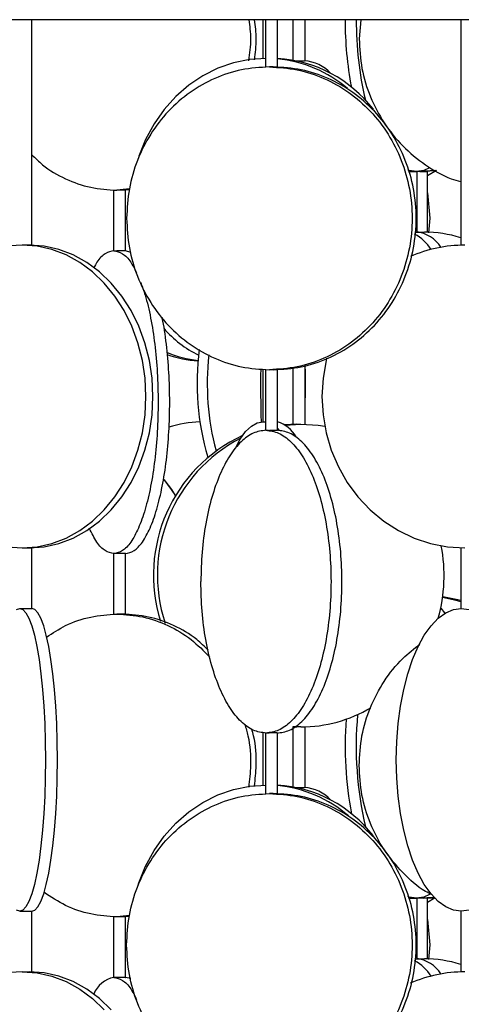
# Model space of a CAD drawing. Header units: millimetres. Extents: x 599 to 2581, y 477 to 2698.
# Tile 13 of 31: x 767 to 840, y 1596 to 1758. Entities that reach past the tile are written whole.
import ezdxf

# ---------------------------------------------------------------- set-up
doc = ezdxf.new("R2010")
doc.units = ezdxf.units.MM

msp = doc.modelspace()

# ---------------------------------------------------------------- linework, layer by layer
at = {"color": 7, "linetype": 'Continuous', "lineweight": 25}
for p, q in [((1193.43, 1758.17), (618.43, 1758.17)), ((769.44, 1720.93), (769.44, 1758.17)), ((807.56, 1758.17), (807.56, 1751.78)), ((807.98, 1758.17), (807.98, 1750.35)), ((809.98, 1750.35), (809.98, 1758.17)), ((812.53, 1758.17), (812.53, 1751.47)), ((814.53, 1751.38), (814.53, 1758.17)), ((823.76, 1758.17), (823.46, 1755.01)), ((840.22, 1758.17), (840.22, 1720.93)), ((813.48, 1751.28), (814.43, 1751.38)), ((833.02, 1723.1), (833.02, 1733.1)), ((833.46, 1733.1), (833.09, 1733.11)), ((836.03, 1733.25), (833.46, 1733.1)), ((836.23, 1733.21), (834.03, 1733.1)), ((836.22, 1733.28), (834.75, 1732.41)), ((834.75, 1723.1), (834.75, 1733.12)), ((785.54, 1730.25), (783.46, 1730.01)), ((784.83, 1730.06), (785.53, 1730.14)), ((782.93, 1730.04), (782.93, 1719.99)), ((784.93, 1719.99), (784.93, 1730.04)), ((834.75, 1729.57), (835.14, 1725.37)), ((835.14, 1725.37), (834.92, 1722.98)), ((833.27, 1723.1), (833.02, 1723.1)), ((833.33, 1723.08), (834.22, 1723.1)), ((785.77, 1719.72), (784.89, 1720.01)), ((814.53, 1691.37), (814.53, 1701.05)), ((807.56, 1700.48), (807.56, 1691.78)), ((807.98, 1700.39), (807.98, 1690.35)), ((809.98, 1690.35), (809.98, 1700.39)), ((812.53, 1700.7), (812.53, 1691.36)), ((807.62, 1691.78), (807.98, 1691.76)), ((813.2, 1691.38), (811.13, 1691.28)), ((811.22, 1691.22), (813.86, 1691.38)), ((809.98, 1690.7), (810.24, 1690.45)), ((769.44, 1660.94), (769.44, 1670.96)), ((782.93, 1670.04), (782.93, 1659.99)), ((784.93, 1659.99), (784.93, 1670.04)), ((840.22, 1670.95), (840.22, 1660.94)), ((812.53, 1641.4), (812.53, 1631.47)), ((812.75, 1641.38), (813.2, 1641.38)), ((813.86, 1641.38), (812.89, 1641.4)), ((814.53, 1631.38), (814.53, 1641.39)), ((807.56, 1640.49), (807.56, 1631.78)), ((807.98, 1640.39), (807.98, 1630.35)), ((809.98, 1630.35), (809.98, 1640.39)), ((813.48, 1631.28), (814.43, 1631.38)), ((833.02, 1603.1), (833.02, 1613.1)), ((833.46, 1613.1), (833.09, 1613.11)), ((835.84, 1613.23), (833.46, 1613.1)), ((834.03, 1613.1), (835.88, 1613.18)), ((836.03, 1613.17), (834.75, 1612.41)), ((834.75, 1603.1), (834.75, 1613.12)), ((769.44, 1600.93), (769.44, 1610.94)), ((782.93, 1610.04), (782.93, 1600.01)), ((785.54, 1610.25), (783.46, 1610.01)), ((784.83, 1610.06), (785.53, 1610.14)), ((784.93, 1600.01), (784.93, 1610.04)), ((840.22, 1610.94), (840.22, 1600.93)), ((834.75, 1609.57), (835.14, 1605.37)), ((835.14, 1605.37), (834.92, 1602.98)), ((833.27, 1603.1), (833.02, 1603.1)), ((833.33, 1603.08), (834.22, 1603.1))]:
    msp.add_line(p, q, dxfattribs=at)
at = {"color": 7, "linetype": 'Continuous', "lineweight": 25, "flags": 128}
for points in [[(808.12, 1751.78), (805.41, 1751.6), (802.75, 1751.06), (800.16, 1750.16), (797.68, 1748.92), (795.36, 1747.36), (793.22, 1745.5), (791.3, 1743.36), (789.63, 1740.99), (788.23, 1738.4), (787.11, 1735.65), (787.03, 1735.39)], [(832.94, 1733.1), (831.74, 1733.29), (831.47, 1733.38)], [(835.1, 1733.7), (834.14, 1733.29), (832.94, 1733.1)], [(767.86, 1670.94), (770.32, 1671.12), (772.75, 1671.67), (775.1, 1672.57), (777.35, 1673.81), (779.46, 1675.37), (781.4, 1677.23), (783.15, 1679.36), (784.67, 1681.74), (785.94, 1684.32), (786.96, 1687.08), (787.69, 1689.96), (788.13, 1692.93), (788.28, 1695.94), (788.13, 1698.96), (787.69, 1701.92), (786.96, 1704.81), (785.94, 1707.56), (784.67, 1710.14), (783.15, 1712.52), (781.4, 1714.65), (779.46, 1716.52), (777.35, 1718.08), (775.1, 1719.32), (772.75, 1720.22), (770.32, 1720.76), (767.86, 1720.94)], [(769.01, 1670.94), (771.47, 1671.12), (773.9, 1671.67), (776.26, 1672.57), (778.5, 1673.81), (780.62, 1675.37), (782.56, 1677.23), (784.3, 1679.36), (785.82, 1681.74), (787.1, 1684.32), (788.11, 1687.08), (788.84, 1689.96), (789.29, 1692.93), (789.44, 1695.94), (789.29, 1698.96), (788.84, 1701.92), (788.11, 1704.81), (787.1, 1707.56), (785.82, 1710.14), (784.3, 1712.52), (782.56, 1714.65), (780.62, 1716.52), (778.5, 1718.08), (776.26, 1719.32), (773.9, 1720.22), (771.47, 1720.76), (769.01, 1720.94)], [(748.1, 1702.28), (748.03, 1701.92), (747.58, 1698.96), (747.44, 1695.94), (747.58, 1692.93), (748.03, 1689.96), (748.76, 1687.08), (749.77, 1684.32), (751.05, 1681.74), (752.57, 1679.36), (754.32, 1677.23), (756.26, 1675.37), (758.37, 1673.81), (760.62, 1672.57), (762.97, 1671.67), (765.4, 1671.12), (767.86, 1670.94)], [(818.1, 1702.29), (818.02, 1701.92), (817.5, 1698.96), (817.33, 1695.94), (817.5, 1692.93), (818.02, 1689.96), (818.86, 1687.08), (820.03, 1684.32), (821.5, 1681.74), (823.26, 1679.36), (825.27, 1677.23), (827.51, 1675.37), (829.94, 1673.81), (832.53, 1672.57), (835.25, 1671.67), (838.05, 1671.12), (840.89, 1670.94)], [(814.53, 1700.47), (814.54, 1698.1), (814.53, 1695.74)], [(803.03, 1687.43), (803.83, 1688.92), (804.73, 1690.16), (805.67, 1691.06), (806.64, 1691.6), (807.62, 1691.78)], [(813.86, 1691.38), (816.71, 1691.2), (817.79, 1691.03)], [(791.23, 1682.22), (792.46, 1680.58), (793.13, 1679.56)], [(793.16, 1679.62), (792.53, 1680.58), (791.26, 1682.26)], [(837.24, 1662.79), (839.2, 1662.38), (840.22, 1662.09)], [(840.22, 1662.25), (839.77, 1662.38), (837.25, 1662.88)], [(766.94, 1660.76), (767.45, 1660.94)], [(767.45, 1660.94), (767.96, 1660.76), (768.47, 1660.22), (768.96, 1659.32), (769.42, 1658.08), (769.86, 1656.52), (770.27, 1654.65), (770.63, 1652.52), (770.95, 1650.14), (771.21, 1647.56), (771.42, 1644.81), (771.57, 1641.92), (771.67, 1638.96), (771.7, 1635.94), (771.67, 1632.93), (771.57, 1629.96), (771.42, 1627.08), (771.21, 1624.32), (770.95, 1621.74), (770.63, 1619.36), (770.27, 1617.23), (769.86, 1615.37), (769.42, 1613.81), (768.96, 1612.57), (768.47, 1611.67), (767.96, 1611.12), (767.45, 1610.94)], [(769.42, 1610.94), (769.93, 1611.12), (770.44, 1611.67), (770.93, 1612.57), (771.4, 1613.81), (771.83, 1615.37), (772.24, 1617.23), (772.6, 1619.36), (772.92, 1621.74), (773.18, 1624.32), (773.39, 1627.08), (773.55, 1629.96), (773.64, 1632.93), (773.67, 1635.94), (773.64, 1638.96), (773.55, 1641.92), (773.39, 1644.81), (773.18, 1647.56), (772.92, 1650.14), (772.6, 1652.52), (772.24, 1654.65), (771.83, 1656.52), (771.4, 1658.08), (770.93, 1659.32), (770.44, 1660.22), (769.93, 1660.76), (769.42, 1660.94)], [(840.32, 1610.94), (839.03, 1611.12), (837.75, 1611.67), (836.51, 1612.57), (835.33, 1613.81), (834.22, 1615.37), (833.2, 1617.23), (832.28, 1619.36), (831.48, 1621.74), (830.81, 1624.32), (830.28, 1627.08), (829.89, 1629.96), (829.66, 1632.93), (829.58, 1635.94), (829.66, 1638.96), (829.89, 1641.92), (830.28, 1644.81), (830.81, 1647.56), (831.48, 1650.14), (832.28, 1652.52), (833.2, 1654.65), (834.22, 1656.52), (835.33, 1658.08), (836.51, 1659.32), (837.75, 1660.22), (839.03, 1660.76), (840.32, 1660.94)], [(836.93, 1661.01), (837.57, 1660.24), (837.64, 1660.15)], [(840.32, 1660.94), (841.61, 1660.76)], [(786.97, 1615.23), (787.11, 1615.65), (788.23, 1618.4), (789.63, 1620.99), (791.3, 1623.36), (793.22, 1625.5), (795.36, 1627.36), (797.68, 1628.92), (800.16, 1630.16), (802.75, 1631.06), (805.41, 1631.6), (808.12, 1631.78)], [(832.94, 1613.1), (831.74, 1613.29), (831.47, 1613.38)], [(835.1, 1613.7), (834.14, 1613.29), (832.94, 1613.1)], [(767.45, 1610.94), (766.94, 1611.12)], [(841.61, 1611.12), (840.32, 1610.94)], [(767.86, 1600.94), (770.32, 1600.76), (772.75, 1600.22), (775.1, 1599.32), (777.35, 1598.08), (779.46, 1596.52), (781.4, 1594.65)], [(782.56, 1594.65), (780.62, 1596.52), (778.5, 1598.08), (776.26, 1599.32), (773.9, 1600.22), (771.47, 1600.76), (769.01, 1600.94)], [(785.78, 1599.83), (785.77, 1599.83), (784.89, 1600.01)]]:
    msp.add_lwpolyline(points, dxfattribs=at)
at = {"color": 7, "linetype": 'Continuous', "lineweight": 25}
for centre, radius, start, end in [((879.7, 1757.96), 58.55, 179.7952, 190.7624), ((879.01, 1757.79), 56.02, 179.6067, 193.3057), ((808.72, 1730.25), 21.55, 37.5055, 86.6432), ((807.91, 1730.59), 21.21, 49.9584, 84.3871), ((814.04, 1744.95), 6.44, 42.1797, 86.5326), ((829.4, 1716.5), 7.03, 32.1232, 62.7159), ((832.38, 1717.74), 5.4, 31.94, 83.9395), ((834.21, 1703.55), 19.55, 72.0737, 89.9442), ((767.94, 1703.62), 17.32, 90.257, 116.8174), ((840.91, 1698.53), 22.41, 90.0586, 113.6648), ((804.83, 1719.05), 18.05, 220.9902, 244.2209), ((799.18, 1721.65), 19.87, 247.8698, 263.4109), ((798.22, 1721.56), 19.77, 250.8831, 266.1465), ((838.91, 1698.07), 42.2, 172.3313, 196.7113), ((841.41, 1698.1), 43.02, 173.7179, 194.9608), ((1035.04, 1698.09), 227.84, 179.389, 181.5922), ((798.37, 1668.83), 22.96, 92.9515, 105.9625), ((808.6, 1686.86), 5.07, 28.7186, 74.1368), ((814.96, 1666.44), 25.44, 114.9797, 197.4082), ((815.64, 1666.45), 25.47, 117.3912, 198.1541), ((811.09, 1666.38), 26.39, 344.4912, 10.7052), ((813.82, 1664.02), 22.64, 270.1068, 300.7159), ((880.75, 1638.1), 59.6, 175.6154, 190.7055), ((881.51, 1638.13), 58.54, 174.8071, 193.0631), ((808.72, 1610.25), 21.55, 37.5055, 86.6432), ((807.9, 1610.58), 21.22, 49.4429, 84.3806), ((814.04, 1624.95), 6.44, 42.1797, 86.5326), ((829.4, 1596.5), 7.03, 32.1232, 62.7159), ((832.38, 1597.74), 5.4, 31.94, 83.9395), ((834.21, 1583.55), 19.55, 72.0737, 89.9442), ((767.94, 1583.62), 17.32, 90.2574, 116.8422), ((783.79, 1595.64), 4.44, 100.4882, 158.377), ((840.91, 1578.53), 22.41, 90.0587, 113.6941)]:
    msp.add_arc(centre, radius, start, end, dxfattribs=at)
for points, knots in [([(805.26, 1758.17), (805.4, 1757.12), (805.68, 1754.86), (805.38, 1752.6), (805.22, 1751.4)], [0, 0, 0, 0, 0.466624, 1, 1, 1, 1]), ([(806.17, 1751.53), (806.33, 1752.69), (806.62, 1754.9), (806.34, 1757.12), (806.2, 1758.17)], [0, 0, 0, 0, 0.524551, 1, 1, 1, 1]), ([(823.46, 1755.01), (823.55, 1753.38), (823.73, 1750.1), (825.2, 1745.38), (827.47, 1741.04), (830.55, 1737.21), (834.32, 1734.13), (837.62, 1732.17), (839.7, 1731.58), (840.22, 1731.43)], [0, 0, 0, 0, 0.157742, 0.315485, 0.473227, 0.63097, 0.788712, 0.946455, 1, 1, 1, 1]), ([(812.54, 1751.37), (812.54, 1751.37), (812.54, 1751.37), (812.67, 1751.36), (812.89, 1751.36), (813.19, 1751.36), (813.53, 1751.36), (813.87, 1751.37), (814.17, 1751.38), (814.35, 1751.38), (814.41, 1751.38), (814.43, 1751.38)], [0, 0, 0, 0, 0.082838, 0.20822, 0.333643, 0.458998, 0.584281, 0.709601, 0.83501, 0.960419, 1, 1, 1, 1]), ([(809.97, 1750.35), (809.97, 1750.35), (809.95, 1750.35), (809.74, 1750.35), (809.42, 1750.36), (809.03, 1750.37), (808.78, 1750.37), (808.65, 1750.37)], [0, 0, 0, 0, 0.179175, 0.384536, 0.589736, 0.794864, 1, 1, 1, 1]), ([(769.44, 1735.87), (770.01, 1735.3), (771.68, 1733.66), (774.98, 1731.8), (779.13, 1730.29), (782.02, 1730.1), (783.46, 1730.01)], [0, 0, 0, 0, 0.1495207, 0.4330138, 0.7165069, 1, 1, 1, 1]), ([(831.6, 1733.12), (831.68, 1733.12), (831.86, 1733.12), (832.18, 1733.12), (832.5, 1733.11), (832.78, 1733.1), (832.89, 1733.1), (832.94, 1733.1)], [0, 0, 0, 0, 0.161829, 0.371995, 0.582277, 0.792678, 1, 1, 1, 1]), ([(833.46, 1733.1), (833.57, 1733.1), (833.8, 1733.1), (834.06, 1733.11), (834.29, 1733.11), (834.5, 1733.12), (834.68, 1733.12), (834.76, 1733.12), (834.74, 1733.12), (834.74, 1733.12)], [0, 0, 0, 0, 0.1813219, 0.3626404, 0.4226032, 0.6040191, 0.7854385, 0.9667638, 1, 1, 1, 1]), ([(784.93, 1730.03), (784.93, 1730.03), (784.93, 1730.03), (784.83, 1730.03), (784.65, 1730.03), (784.44, 1730.03), (784.23, 1730.02), (784, 1730.02), (783.74, 1730.01), (783.57, 1730.01), (783.46, 1730.01)], [0, 0, 0, 0, 0.072754, 0.237021, 0.401427, 0.503456, 0.618485, 0.733517, 0.835556, 1, 1, 1, 1]), ([(832.66, 1723.09), (832.7, 1723.09), (832.82, 1723.09), (832.95, 1723.09), (833.03, 1723.1), (833.02, 1723.1), (833.01, 1723.1)], [0, 0, 0, 0, 0.144161, 0.533147, 0.922405, 1, 1, 1, 1]), ([(833.03, 1723.09), (833.07, 1723.09), (833.19, 1723.09), (833.46, 1723.09), (833.8, 1723.1), (834.06, 1723.1), (834.19, 1723.1), (834.22, 1723.1)], [0, 0, 0, 0, 0.146659, 0.403903, 0.661326, 0.918752, 1, 1, 1, 1]), ([(769.43, 1720.93), (769.43, 1720.93), (769.45, 1720.93), (769.37, 1720.92), (769.2, 1720.92), (768.93, 1720.93), (768.6, 1720.93), (768.26, 1720.94), (768.01, 1720.94), (767.89, 1720.94), (767.86, 1720.94)], [0, 0, 0, 0, 0.025285, 0.179686, 0.334003, 0.488232, 0.642507, 0.79689, 0.951274, 1, 1, 1, 1]), ([(782.98, 1720.01), (782.5, 1719.91), (781.55, 1719.7), (780.43, 1718.64), (779.85, 1717.52), (779.69, 1717.21)], [0, 0, 0, 0, 0.418482, 0.836964, 1, 1, 1, 1]), ([(782.98, 1720.01), (783.02, 1720.01), (783.09, 1720.01), (783.27, 1720.01), (783.4, 1720), (783.46, 1720)], [0, 0, 0, 0, 0.431078, 0.698522, 1, 1, 1, 1]), ([(782.98, 1720.01), (783.45, 1719.91), (784.41, 1719.72), (785.69, 1718.43), (786.41, 1717), (786.72, 1716.38)], [0, 0, 0, 0, 0.3640644, 0.7281288, 1, 1, 1, 1]), ([(784.93, 1720.01), (784.92, 1720.01), (784.91, 1720.01), (784.78, 1720), (784.58, 1720), (784.32, 1719.99), (784.04, 1719.99), (783.74, 1720), (783.55, 1720), (783.46, 1720)], [0, 0, 0, 0, 0.142148, 0.285019, 0.428241, 0.570946, 0.714038, 0.857327, 1, 1, 1, 1]), ([(787.41, 1714.77), (787.66, 1714.1), (788.29, 1712.44), (789.09, 1708.97), (789.77, 1704.65), (790.19, 1699.92), (790.33, 1695.01), (790.19, 1690.1), (789.77, 1685.38), (789.09, 1681.03), (788.18, 1677.22), (787.06, 1674.09), (785.79, 1671.78), (784.41, 1670.29), (783.46, 1670.11), (782.98, 1670.01)], [0, 0, 0, 0, 0.052675, 0.131619, 0.210563, 0.289506, 0.36845, 0.447394, 0.526338, 0.605281, 0.684225, 0.763169, 0.842113, 0.921056, 1, 1, 1, 1]), ([(784.89, 1670.01), (785.37, 1670.11), (786.32, 1670.29), (787.7, 1671.78), (788.98, 1674.09), (790.09, 1677.22), (791.01, 1681.03), (791.69, 1685.38), (792.1, 1690.11), (792.24, 1695.01), (792.11, 1699.93), (791.67, 1704.6), (791.26, 1707.7), (790.94, 1709.01), (790.93, 1709.07)], [0, 0, 0, 0, 0.0905547, 0.1811094, 0.2716641, 0.3622188, 0.4527735, 0.5433282, 0.633883, 0.7244377, 0.8149924, 0.9055471, 0.9961018, 1, 1, 1, 1]), ([(809.98, 1700.39), (809.98, 1700.39), (809.99, 1700.39), (809.94, 1700.39), (809.8, 1700.39), (809.61, 1700.38), (809.42, 1700.38), (809.2, 1700.37), (808.94, 1700.37), (808.76, 1700.37), (808.65, 1700.37)], [0, 0, 0, 0, 0.001211, 0.178152, 0.355242, 0.465144, 0.589048, 0.712956, 0.822868, 1, 1, 1, 1]), ([(807.62, 1691.78), (807.66, 1691.78), (807.74, 1691.78), (807.91, 1691.78), (807.98, 1691.78)], [0, 0, 0, 0, 0.547892, 1, 1, 1, 1]), ([(812.54, 1691.36), (812.54, 1691.36), (812.54, 1691.36), (812.67, 1691.36), (812.89, 1691.36), (813.19, 1691.37), (813.53, 1691.38), (813.75, 1691.38), (813.86, 1691.38)], [0, 0, 0, 0, 0.117186, 0.294215, 0.471187, 0.648255, 0.825424, 1, 1, 1, 1]), ([(808.08, 1690.37), (808.14, 1690.37), (808.23, 1690.37), (808.44, 1690.36), (808.58, 1690.36), (808.65, 1690.36)], [0, 0, 0, 0, 0.431078, 0.698522, 1, 1, 1, 1]), ([(809.97, 1690.36), (809.97, 1690.36), (809.98, 1690.36), (809.9, 1690.36), (809.74, 1690.35), (809.51, 1690.35), (809.23, 1690.35), (808.93, 1690.35), (808.74, 1690.36), (808.65, 1690.36)], [0, 0, 0, 0, 0.076081, 0.229955, 0.384207, 0.537903, 0.692015, 0.846339, 1, 1, 1, 1]), ([(782.98, 1670.01), (782.5, 1670.11), (781.54, 1670.3), (780.16, 1671.73), (779.34, 1673.38), (778.93, 1674.19)], [0, 0, 0, 0, 0.334953, 0.669906, 1, 1, 1, 1]), ([(767.86, 1670.94), (767.96, 1670.94), (768.15, 1670.94), (768.5, 1670.95), (768.83, 1670.96), (769.12, 1670.96), (769.33, 1670.96), (769.43, 1670.96), (769.42, 1670.96), (769.42, 1670.96)], [0, 0, 0, 0, 0.154289, 0.308575, 0.462939, 0.617353, 0.771683, 0.925925, 1, 1, 1, 1]), ([(783.46, 1670.02), (783.4, 1670.02), (783.27, 1670.02), (783.09, 1670.01), (783.02, 1670.01), (782.98, 1670.01)], [0, 0, 0, 0, 0.301477, 0.568922, 1, 1, 1, 1]), ([(784.93, 1670.01), (784.92, 1670.02), (784.91, 1670.02), (784.78, 1670.02), (784.59, 1670.03), (784.37, 1670.03), (784.1, 1670.03), (783.78, 1670.03), (783.57, 1670.03), (783.46, 1670.02)], [0, 0, 0, 0, 0.141952, 0.28486, 0.427769, 0.541703, 0.675081, 0.827864, 1, 1, 1, 1]), ([(767.45, 1660.94), (767.48, 1660.94), (767.54, 1660.94), (767.71, 1660.94), (767.92, 1660.93), (768.16, 1660.93), (768.5, 1660.92), (768.83, 1660.92), (769.12, 1660.93), (769.33, 1660.93), (769.43, 1660.94), (769.43, 1660.94), (769.42, 1660.94)], [0, 0, 0, 0, 0.113479, 0.226956, 0.264484, 0.378022, 0.491562, 0.605043, 0.718487, 0.831993, 0.945564, 1, 1, 1, 1]), ([(771.86, 1656.2), (772.9, 1656.88), (775.18, 1658.38), (779.14, 1659.72), (782.02, 1659.92), (783.46, 1660.01)], [0, 0, 0, 0, 0.292277, 0.646139, 1, 1, 1, 1]), ([(783.46, 1660.01), (784.91, 1659.92), (787.8, 1659.74), (791.96, 1658.24), (795.74, 1656.03), (797.82, 1653.93), (798.82, 1652.92)], [0, 0, 0, 0, 0.254798, 0.509595, 0.764393, 1, 1, 1, 1]), ([(784.92, 1660), (784.92, 1660), (784.95, 1659.99), (784.83, 1659.99), (784.59, 1660), (784.23, 1660), (783.83, 1660.01), (783.59, 1660.01), (783.46, 1660.01)], [0, 0, 0, 0, 0.046666, 0.237505, 0.428272, 0.618891, 0.809441, 1, 1, 1, 1]), ([(798.57, 1654.03), (797.95, 1654.65), (796.24, 1656.34), (792.89, 1658.23), (788.74, 1659.74), (785.85, 1659.92), (784.4, 1660.01)], [0, 0, 0, 0, 0.159155, 0.439437, 0.719718, 1, 1, 1, 1]), ([(823.46, 1635.01), (823.55, 1636.65), (823.73, 1639.92), (825.19, 1644.65), (827.48, 1648.98), (830.27, 1652.55), (832.53, 1654.3), (833.5, 1655.05)], [0, 0, 0, 0, 0.210081, 0.420162, 0.630243, 0.840325, 1, 1, 1, 1]), ([(804.59, 1641.83), (804.78, 1641.19), (805.42, 1638.99), (805.68, 1635.43), (805.36, 1632.62), (805.23, 1631.43)], [0, 0, 0, 0, 0.192714, 0.658276, 1, 1, 1, 1]), ([(806.18, 1631.63), (806.31, 1632.75), (806.61, 1635.5), (806.4, 1638.71), (805.86, 1640.64), (805.75, 1641.01)], [0, 0, 0, 0, 0.358897, 0.876109, 1, 1, 1, 1]), ([(813.86, 1641.38), (813.75, 1641.38), (813.53, 1641.38), (813.19, 1641.39), (812.89, 1641.39), (812.67, 1641.4), (812.54, 1641.4), (812.54, 1641.4), (812.54, 1641.4)], [0, 0, 0, 0, 0.177032, 0.3540606, 0.5311781, 0.7083537, 0.8854327, 1, 1, 1, 1]), ([(808.65, 1640.38), (808.58, 1640.38), (808.44, 1640.37), (808.23, 1640.37), (808.14, 1640.37), (808.08, 1640.37)], [0, 0, 0, 0, 0.301477, 0.568922, 1, 1, 1, 1]), ([(809.97, 1640.37), (809.97, 1640.37), (809.98, 1640.38), (809.9, 1640.38), (809.75, 1640.39), (809.54, 1640.39), (809.3, 1640.39), (808.98, 1640.38), (808.76, 1640.38), (808.65, 1640.38)], [0, 0, 0, 0, 0.075827, 0.229749, 0.38367, 0.506384, 0.650041, 0.814598, 1, 1, 1, 1]), ([(835.49, 1613.63), (835.13, 1613.82), (833.32, 1614.76), (830.58, 1617.26), (827.46, 1621.02), (825.2, 1625.39), (823.73, 1630.1), (823.55, 1633.38), (823.46, 1635.01)], [0, 0, 0, 0, 0.04897, 0.239176, 0.429382, 0.619588, 0.809794, 1, 1, 1, 1]), ([(812.54, 1631.37), (812.54, 1631.37), (812.54, 1631.37), (812.67, 1631.36), (812.89, 1631.36), (813.19, 1631.36), (813.53, 1631.36), (813.87, 1631.37), (814.17, 1631.38), (814.35, 1631.38), (814.41, 1631.38), (814.43, 1631.38)], [0, 0, 0, 0, 0.082838, 0.20822, 0.333643, 0.458998, 0.584281, 0.709601, 0.83501, 0.960419, 1, 1, 1, 1]), ([(809.97, 1630.35), (809.97, 1630.35), (809.95, 1630.35), (809.74, 1630.35), (809.42, 1630.36), (809.03, 1630.37), (808.78, 1630.37), (808.65, 1630.37)], [0, 0, 0, 0, 0.179175, 0.384536, 0.589736, 0.794864, 1, 1, 1, 1]), ([(783.46, 1610.01), (782.02, 1610.11), (779.14, 1610.3), (775.03, 1611.7), (772.62, 1613.3), (771.45, 1614.07)], [0, 0, 0, 0, 0.340905, 0.681811, 1, 1, 1, 1]), ([(831.6, 1613.12), (831.68, 1613.12), (831.86, 1613.12), (832.18, 1613.12), (832.5, 1613.11), (832.78, 1613.1), (832.89, 1613.1), (832.94, 1613.1)], [0, 0, 0, 0, 0.161829, 0.371995, 0.582277, 0.792678, 1, 1, 1, 1]), ([(834.74, 1613.12), (834.74, 1613.12), (834.76, 1613.12), (834.68, 1613.12), (834.5, 1613.12), (834.23, 1613.11), (833.91, 1613.11), (833.64, 1613.1), (833.5, 1613.1), (833.46, 1613.1)], [0, 0, 0, 0, 0.035865, 0.217232, 0.398495, 0.577407, 0.758819, 0.940235, 1, 1, 1, 1]), ([(767.45, 1610.94), (767.48, 1610.94), (767.54, 1610.94), (767.71, 1610.95), (767.92, 1610.95), (768.16, 1610.96), (768.5, 1610.96), (768.83, 1610.96), (769.12, 1610.96), (769.33, 1610.95), (769.43, 1610.94), (769.43, 1610.94), (769.42, 1610.94)], [0, 0, 0, 0, 0.113479, 0.226956, 0.264484, 0.378022, 0.491562, 0.605043, 0.718487, 0.831993, 0.945564, 1, 1, 1, 1]), ([(784.93, 1610.03), (784.93, 1610.03), (784.93, 1610.03), (784.83, 1610.03), (784.65, 1610.03), (784.44, 1610.03), (784.23, 1610.02), (784, 1610.02), (783.74, 1610.01), (783.57, 1610.01), (783.46, 1610.01)], [0, 0, 0, 0, 0.072754, 0.237021, 0.401427, 0.503456, 0.618485, 0.733517, 0.835556, 1, 1, 1, 1]), ([(832.66, 1603.09), (832.7, 1603.09), (832.82, 1603.09), (832.95, 1603.09), (833.03, 1603.1), (833.02, 1603.1), (833.01, 1603.1)], [0, 0, 0, 0, 0.144161, 0.533147, 0.922405, 1, 1, 1, 1]), ([(833.03, 1603.09), (833.07, 1603.09), (833.19, 1603.09), (833.46, 1603.09), (833.8, 1603.1), (834.06, 1603.1), (834.19, 1603.1), (834.22, 1603.1)], [0, 0, 0, 0, 0.146659, 0.403903, 0.661326, 0.918752, 1, 1, 1, 1]), ([(767.86, 1600.94), (767.96, 1600.94), (768.15, 1600.94), (768.5, 1600.93), (768.83, 1600.93), (769.12, 1600.92), (769.33, 1600.92), (769.43, 1600.92), (769.42, 1600.93), (769.42, 1600.93)], [0, 0, 0, 0, 0.154289, 0.308575, 0.462939, 0.617353, 0.771683, 0.925925, 1, 1, 1, 1]), ([(782.98, 1600.01), (783.45, 1599.91), (784.41, 1599.72), (785.69, 1598.43), (786.41, 1597), (786.72, 1596.38)], [0, 0, 0, 0, 0.3640644, 0.7281288, 1, 1, 1, 1]), ([(783.46, 1600), (783.35, 1600.01), (783.13, 1600.01), (783.03, 1600.01), (782.98, 1600.01)], [0, 0, 0, 0, 0.499776, 1, 1, 1, 1]), ([(784.93, 1600.01), (784.93, 1600.01), (784.95, 1600.01), (784.87, 1600.01), (784.7, 1600), (784.44, 1599.99), (784.12, 1599.99), (783.77, 1600), (783.57, 1600), (783.46, 1600)], [0, 0, 0, 0, 0.019543, 0.183277, 0.347094, 0.510965, 0.674747, 0.838435, 1, 1, 1, 1])]:
    msp.add_open_spline(points, degree=3, knots=knots, dxfattribs=at)
for points in [[(808.65, 1750.37), (807.11, 1750.28), (804.02, 1750.09), (799.58, 1748.6), (795.48, 1746.29), (791.88, 1743.16), (788.93, 1739.35), (786.76, 1735), (785.35, 1730.28), (785.18, 1727), (785.09, 1725.37)], [(808.65, 1750.37), (810.19, 1750.28), (813.27, 1750.09), (817.72, 1748.6), (821.82, 1746.29), (825.41, 1743.16), (828.36, 1739.35), (830.55, 1735), (831.9, 1730.28), (832.36, 1725.37), (831.9, 1720.46), (830.55, 1715.74), (828.36, 1711.39), (825.41, 1707.58), (821.82, 1704.44), (817.72, 1702.13), (813.27, 1700.65), (810.19, 1700.46), (808.65, 1700.37)], [(809.32, 1700.37), (810.86, 1700.46), (813.94, 1700.65), (818.39, 1702.13), (822.49, 1704.44), (826.08, 1707.58), (829.03, 1711.39), (831.22, 1715.74), (832.57, 1720.46), (833.03, 1725.37), (832.57, 1730.28), (831.22, 1735), (829.03, 1739.35), (826.08, 1743.16), (822.49, 1746.29), (818.39, 1748.6), (813.94, 1750.09), (810.86, 1750.28), (809.32, 1750.37)], [(785.09, 1725.37), (785.18, 1723.73), (785.35, 1720.46), (786.76, 1715.74), (788.93, 1711.39), (791.88, 1707.58), (795.48, 1704.44), (799.58, 1702.13), (804.02, 1700.65), (807.11, 1700.46), (808.65, 1700.37)], [(808.08, 1690.37), (807.38, 1690.28), (805.97, 1690.09), (803.94, 1688.6), (802.08, 1686.29), (800.44, 1683.16), (799.09, 1679.35), (798.1, 1675), (797.46, 1670.28), (797.38, 1667), (797.34, 1665.37)], [(808.08, 1690.37), (808.78, 1690.28), (810.19, 1690.09), (812.22, 1688.6), (814.08, 1686.29), (815.72, 1683.16), (817.06, 1679.35), (818.06, 1675), (818.68, 1670.28), (818.89, 1665.37), (818.68, 1660.46), (818.06, 1655.74), (817.06, 1651.39), (815.72, 1647.58), (814.08, 1644.44), (812.22, 1642.13), (810.19, 1640.65), (808.78, 1640.46), (808.08, 1640.37)], [(809.89, 1640.37), (810.59, 1640.46), (811.99, 1640.65), (814.02, 1642.13), (815.89, 1644.44), (817.53, 1647.58), (818.87, 1651.39), (819.87, 1655.74), (820.48, 1660.46), (820.69, 1665.37), (820.48, 1670.28), (819.87, 1675), (818.87, 1679.35), (817.53, 1683.16), (815.89, 1686.29), (814.02, 1688.6), (811.99, 1690.09), (810.59, 1690.28), (809.89, 1690.37)], [(808.08, 1640.37), (807.38, 1640.46), (805.97, 1640.65), (803.94, 1642.13), (802.08, 1644.44), (800.44, 1647.58), (799.09, 1651.39), (798.1, 1655.74), (797.46, 1660.46), (797.38, 1663.73), (797.34, 1665.37)], [(785.09, 1605.37), (785.18, 1607), (785.35, 1610.28), (786.76, 1615), (788.93, 1619.35), (791.88, 1623.16), (795.48, 1626.29), (799.58, 1628.6), (804.02, 1630.09), (807.11, 1630.28), (808.65, 1630.37)], [(808.65, 1630.37), (810.19, 1630.28), (813.27, 1630.09), (817.72, 1628.6), (821.82, 1626.29), (825.41, 1623.16), (828.36, 1619.35), (830.55, 1615), (831.9, 1610.28), (832.36, 1605.37), (831.9, 1600.46), (830.55, 1595.74), (828.36, 1591.39), (825.41, 1587.58), (821.82, 1584.44), (817.72, 1582.13), (813.27, 1580.65), (810.19, 1580.46), (808.65, 1580.37)], [(809.32, 1580.37), (810.86, 1580.46), (813.94, 1580.65), (818.39, 1582.13), (822.49, 1584.44), (826.08, 1587.58), (829.03, 1591.39), (831.22, 1595.74), (832.57, 1600.46), (833.03, 1605.37), (832.57, 1610.28), (831.22, 1615), (829.03, 1619.35), (826.08, 1623.16), (822.49, 1626.29), (818.39, 1628.6), (813.94, 1630.09), (810.86, 1630.28), (809.32, 1630.37)], [(808.65, 1580.37), (807.11, 1580.46), (804.02, 1580.65), (799.58, 1582.13), (795.48, 1584.44), (791.88, 1587.58), (788.93, 1591.39), (786.76, 1595.74), (785.35, 1600.46), (785.18, 1603.73), (785.09, 1605.37)]]:
    msp.add_open_spline(points, degree=3, dxfattribs=at)

doc.saveas('drawing.dxf')
